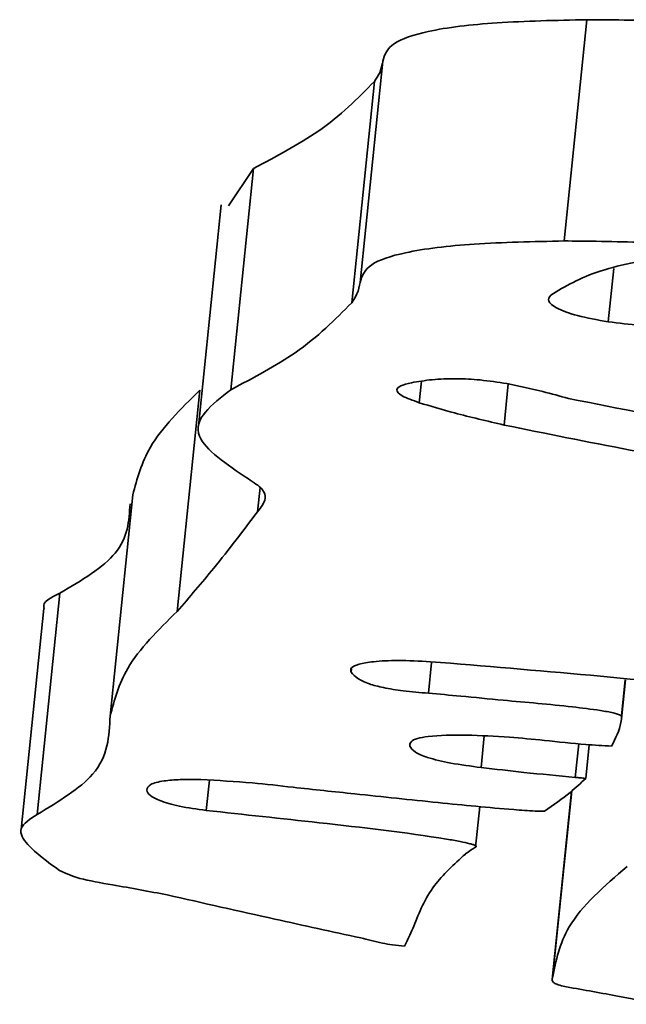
# Model space of a CAD drawing. Header units: millimetres. Extents: x 5 to 517, y 5 to 292.
# Tile 39 of 98: x 194.204 to 194.534, y 50.171 to 50.706. Entities that reach past the tile are written whole.
import ezdxf

# ---------------------------------------------------------------- set-up
doc = ezdxf.new("R2010")
doc.units = ezdxf.units.MM

msp = doc.modelspace()

# ---------------------------------------------------------------- linework, layer by layer
at = {"color": 7, "linetype": 'Continuous', "lineweight": 35}
for p, q in [((194.50026, 50.58594), (194.51261, 50.70627)), ((194.38927, 50.56341), (194.40162, 50.68374)), ((194.38469, 50.55235), (194.39704, 50.67268)), ((194.33128, 50.62532), (194.31764, 50.60509)), ((194.31893, 50.50499), (194.33128, 50.62532)), ((194.31368, 50.6056), (194.30133, 50.48526)), ((194.28975, 50.38444), (194.3021, 50.50477)), ((194.25333, 50.32754), (194.26568, 50.44788)), ((194.21367, 50.27405), (194.22602, 50.39439)), ((194.21728, 50.38613), (194.20493, 50.2658)), ((194.53141, 50.32611), (194.53358, 50.34719)), ((194.53149, 50.32778), (194.53349, 50.3472)), ((194.51195, 50.29364), (194.51383, 50.31199)), ((194.50425, 50.28677), (194.49372, 50.18423)), ((194.45211, 50.25629), (194.45437, 50.2784))]:
    msp.add_line(p, q, dxfattribs=at)
at = {"color": 8, "linetype": 'Continuous', "lineweight": 35}
for p, q in [((194.5242, 50.54199), (194.52718, 50.57103)), ((194.42142, 50.49798), (194.42262, 50.50964)), ((194.46755, 50.48583), (194.46984, 50.50822)), ((194.33353, 50.43872), (194.33487, 50.45179)), ((194.42642, 50.33999), (194.42815, 50.35678)), ((194.38441, 50.35137), (194.38459, 50.35318)), ((194.41633, 50.31125), (194.4165, 50.31294)), ((194.45504, 50.29959), (194.4568, 50.31675)), ((194.50627, 50.29424), (194.50814, 50.31248)), ((194.30562, 50.27626), (194.30732, 50.29275)), ((194.49391, 50.18512), (194.50435, 50.28687))]:
    msp.add_line(p, q, dxfattribs=at)
at = {"color": 7, "linetype": 'Continuous', "lineweight": 35}
for points, knots in [([(194.51261, 50.70627), (194.49581, 50.70592), (194.46337, 50.70523), (194.42646, 50.70089), (194.40459, 50.69349), (194.40264, 50.68711), (194.40162, 50.68374)], [0, 0, 0, 0, 0.287247, 0.554594, 0.765092, 1, 1, 1, 1]), ([(194.55286, 50.70556), (194.5452, 50.70578), (194.53155, 50.70618), (194.51838, 50.70624), (194.51261, 50.70627)], [0, 0, 0, 0, 0.561952, 1, 1, 1, 1]), ([(194.40128, 50.68251), (194.40096, 50.68081), (194.40032, 50.67744), (194.39813, 50.67426), (194.39704, 50.67268)], [0, 0, 0, 0, 0.504806, 1, 1, 1, 1]), ([(194.39704, 50.67268), (194.38796, 50.66343), (194.37159, 50.64677), (194.3437, 50.63193), (194.33128, 50.62532)], [0, 0, 0, 0, 0.554872, 1, 1, 1, 1]), ([(194.50026, 50.58594), (194.48346, 50.58559), (194.45102, 50.5849), (194.41411, 50.58055), (194.39224, 50.57315), (194.39029, 50.56677), (194.38927, 50.56341)], [0, 0, 0, 0, 0.287244, 0.554611, 0.765094, 1, 1, 1, 1]), ([(194.54051, 50.58522), (194.53284, 50.58545), (194.5192, 50.58584), (194.50603, 50.58591), (194.50026, 50.58594)], [0, 0, 0, 0, 0.562082, 1, 1, 1, 1]), ([(194.49291, 50.55655), (194.50067, 50.56119), (194.51552, 50.57007), (194.56653, 50.58028), (194.61798, 50.58144), (194.64869, 50.58212)], [0, 0, 0, 0, 0.305897, 0.585626, 1, 1, 1, 1]), ([(194.38927, 50.56341), (194.38888, 50.56129), (194.3882, 50.55751), (194.38576, 50.55393), (194.38469, 50.55235)], [0, 0, 0, 0, 0.559169, 1, 1, 1, 1]), ([(194.5242, 50.54199), (194.51831, 50.54303), (194.50659, 50.54509), (194.49573, 50.54932), (194.49078, 50.55332), (194.49219, 50.55545), (194.49291, 50.55655)], [0, 0, 0, 0, 0.273243, 0.544272, 0.764855, 1, 1, 1, 1]), ([(194.38469, 50.55235), (194.3756, 50.5431), (194.35923, 50.52643), (194.33135, 50.5116), (194.31893, 50.50499)], [0, 0, 0, 0, 0.554876, 1, 1, 1, 1]), ([(194.58062, 50.54377), (194.57847, 50.54258), (194.5742, 50.54021), (194.55838, 50.53928), (194.54115, 50.53989), (194.52998, 50.54127), (194.5242, 50.54199)], [0, 0, 0, 0, 0.27073, 0.538637, 0.761225, 1, 1, 1, 1]), ([(194.41723, 50.50885), (194.42077, 50.50947), (194.42766, 50.51067), (194.44065, 50.51126), (194.45521, 50.51049), (194.46421, 50.50913), (194.46903, 50.5084)], [0, 0, 0, 0, 0.279029, 0.542876, 0.755027, 1, 1, 1, 1]), ([(194.3021, 50.50477), (194.29178, 50.4946), (194.27332, 50.47643), (194.26801, 50.45661), (194.26568, 50.44788)], [0, 0, 0, 0, 0.559434, 1, 1, 1, 1]), ([(194.31893, 50.50499), (194.30857, 50.49697), (194.28999, 50.48261), (194.3167, 50.46451), (194.3285, 50.45652)], [0, 0, 0, 0, 0.5580707, 1, 1, 1, 1]), ([(194.42142, 50.49798), (194.41795, 50.49922), (194.41147, 50.50152), (194.40842, 50.50484), (194.41084, 50.50731), (194.41503, 50.50832), (194.41723, 50.50885)], [0, 0, 0, 0, 0.30312, 0.564414, 0.770449, 1, 1, 1, 1]), ([(194.46903, 50.5084), (194.47568, 50.50697), (194.4875, 50.50443), (194.49799, 50.50157), (194.50258, 50.50031)], [0, 0, 0, 0, 0.562127, 1, 1, 1, 1]), ([(194.50258, 50.50031), (194.55866, 50.48912), (194.65845, 50.46919), (194.76717, 50.4554), (194.8148, 50.44937)], [0, 0, 0, 0, 0.562002, 1, 1, 1, 1]), ([(194.46755, 50.48583), (194.45835, 50.48798), (194.44192, 50.49183), (194.42769, 50.4961), (194.42142, 50.49798)], [0, 0, 0, 0, 0.559616, 1, 1, 1, 1]), ([(194.79846, 50.43329), (194.73323, 50.44133), (194.61792, 50.45553), (194.51308, 50.47665), (194.46755, 50.48583)], [0, 0, 0, 0, 0.565726, 1, 1, 1, 1]), ([(194.3285, 50.45652), (194.33138, 50.45468), (194.33706, 50.45105), (194.33839, 50.44495), (194.33538, 50.44109), (194.33353, 50.43872)], [0, 0, 0, 0, 0.284629, 0.561478, 1, 1, 1, 1]), ([(194.26418, 50.44291), (194.2636, 50.43374), (194.26247, 50.41601), (194.23789, 50.40143), (194.22602, 50.39439)], [0, 0, 0, 0, 0.517097, 1, 1, 1, 1]), ([(194.33353, 50.43872), (194.32576, 50.42845), (194.31198, 50.41025), (194.2965, 50.39227), (194.28975, 50.38444)], [0, 0, 0, 0, 0.564131, 1, 1, 1, 1]), ([(194.22602, 50.39439), (194.22114, 50.39202), (194.21599, 50.38953), (194.21749, 50.38628), (194.21756, 50.38611)], [0, 0, 0, 0, 0.94813, 1, 1, 1, 1]), ([(194.28975, 50.38444), (194.27943, 50.37427), (194.26097, 50.3561), (194.25566, 50.33628), (194.25333, 50.32754)], [0, 0, 0, 0, 0.559434, 1, 1, 1, 1]), ([(194.38441, 50.35137), (194.3842, 50.3522), (194.38377, 50.35392), (194.38842, 50.35591), (194.3969, 50.35738), (194.41021, 50.35804), (194.4215, 50.35746), (194.4275, 50.35714)], [0, 0, 0, 0, 0.1581455, 0.3242437, 0.5035633, 0.7363982, 1, 1, 1, 1]), ([(194.4275, 50.35714), (194.48556, 50.35237), (194.58708, 50.34403), (194.68647, 50.32968), (194.72902, 50.32354)], [0, 0, 0, 0, 0.571879, 1, 1, 1, 1]), ([(194.42642, 50.33999), (194.42181, 50.34038), (194.41354, 50.34107), (194.40214, 50.34284), (194.39321, 50.34521), (194.38721, 50.34817), (194.38539, 50.35025), (194.38441, 50.35137)], [0, 0, 0, 0, 0.2271726, 0.4079341, 0.5683513, 0.7665406, 1, 1, 1, 1]), ([(194.46702, 50.33617), (194.45934, 50.33693), (194.4458, 50.33828), (194.43227, 50.33947), (194.42642, 50.33999)], [0, 0, 0, 0, 0.567609, 1, 1, 1, 1]), ([(194.53149, 50.32778), (194.53006, 50.32829), (194.52697, 50.32939), (194.51741, 50.33107), (194.49733, 50.33348), (194.47961, 50.33505), (194.46702, 50.33617)], [0, 0, 0, 0, 0.09694, 0.209785, 0.438529, 1, 1, 1, 1]), ([(194.25333, 50.32754), (194.25284, 50.31664), (194.25196, 50.29715), (194.22538, 50.28112), (194.21367, 50.27405)], [0, 0, 0, 0, 0.559542, 1, 1, 1, 1]), ([(194.52602, 50.31125), (194.5282, 50.31547), (194.53098, 50.32088), (194.5314, 50.32654), (194.53149, 50.32778)], [0, 0, 0, 0, 0.7811157, 1, 1, 1, 1]), ([(194.41633, 50.31125), (194.41631, 50.31208), (194.41628, 50.31364), (194.42004, 50.31543), (194.42912, 50.31715), (194.43966, 50.31719), (194.44721, 50.31722)], [0, 0, 0, 0, 0.201505, 0.381802, 0.557342, 1, 1, 1, 1]), ([(194.44721, 50.31722), (194.45491, 50.31694), (194.46876, 50.31643), (194.48311, 50.31497), (194.48947, 50.31433)], [0, 0, 0, 0, 0.556201, 1, 1, 1, 1]), ([(194.48947, 50.31433), (194.49703, 50.31349), (194.50933, 50.31214), (194.52137, 50.3115), (194.52602, 50.31125)], [0, 0, 0, 0, 0.613952, 1, 1, 1, 1]), ([(194.45504, 50.29959), (194.44944, 50.30032), (194.43879, 50.30171), (194.42603, 50.30479), (194.41827, 50.30815), (194.417, 50.31017), (194.41633, 50.31125)], [0, 0, 0, 0, 0.291055, 0.554013, 0.762911, 1, 1, 1, 1]), ([(194.50627, 50.29424), (194.49695, 50.29511), (194.47984, 50.29669), (194.4628, 50.29869), (194.45504, 50.29959)], [0, 0, 0, 0, 0.544706, 1, 1, 1, 1]), ([(194.27323, 50.28732), (194.27356, 50.28841), (194.27418, 50.29049), (194.28165, 50.29234), (194.2915, 50.29314), (194.29884, 50.29309), (194.30268, 50.29306)], [0, 0, 0, 0, 0.284946, 0.547515, 0.763102, 1, 1, 1, 1]), ([(194.30268, 50.29306), (194.312, 50.29254), (194.32861, 50.29161), (194.34544, 50.28969), (194.35284, 50.28885)], [0, 0, 0, 0, 0.560541, 1, 1, 1, 1]), ([(194.48952, 50.2758), (194.49437, 50.27919), (194.50268, 50.28501), (194.50922, 50.2911), (194.51195, 50.29364)], [0, 0, 0, 0, 0.582843, 1, 1, 1, 1]), ([(194.51195, 50.29364), (194.51095, 50.29375), (194.50906, 50.29397), (194.50716, 50.29416), (194.50627, 50.29424)], [0, 0, 0, 0, 0.531485, 1, 1, 1, 1]), ([(194.30562, 50.27626), (194.30057, 50.27694), (194.29079, 50.27827), (194.28028, 50.28141), (194.27442, 50.28452), (194.27364, 50.28637), (194.27323, 50.28732)], [0, 0, 0, 0, 0.28463, 0.550275, 0.766301, 1, 1, 1, 1]), ([(194.35284, 50.28885), (194.36402, 50.28764), (194.39031, 50.2848), (194.43027, 50.28063), (194.46312, 50.27738), (194.4817, 50.276), (194.48733, 50.27574), (194.48888, 50.27578), (194.48952, 50.2758)], [0, 0, 0, 0, 0.244678, 0.575345, 0.874695, 0.961082, 0.983934, 1, 1, 1, 1]), ([(194.45211, 50.25629), (194.45225, 50.25642), (194.45253, 50.25667), (194.45199, 50.25716), (194.45077, 50.25767), (194.44811, 50.25845), (194.44322, 50.25948), (194.41666, 50.26402), (194.36968, 50.26928), (194.32603, 50.27404), (194.30562, 50.27626)], [0, 0, 0, 0, 0.012701, 0.02496, 0.038413, 0.054088, 0.093652, 0.144517, 0.599987, 1, 1, 1, 1]), ([(194.21367, 50.27405), (194.20977, 50.27158), (194.20224, 50.2668), (194.20884, 50.25601), (194.21935, 50.24829), (194.22579, 50.24356)], [0, 0, 0, 0, 0.293071, 0.567176, 1, 1, 1, 1]), ([(194.44679, 50.25274), (194.44773, 50.25341), (194.4494, 50.25462), (194.45129, 50.25578), (194.45211, 50.25629)], [0, 0, 0, 0, 0.563258, 1, 1, 1, 1]), ([(194.41853, 50.21328), (194.42142, 50.22079), (194.42666, 50.23442), (194.44037, 50.24693), (194.44652, 50.25255)], [0, 0, 0, 0, 0.551401, 1, 1, 1, 1]), ([(194.44642, 50.25257), (194.44648, 50.2526), (194.44661, 50.25265), (194.44674, 50.25271), (194.44679, 50.25274)], [0, 0, 0, 0, 0.559957, 1, 1, 1, 1]), ([(194.44652, 50.25255), (194.44652, 50.25255), (194.44651, 50.25255), (194.44649, 50.25255), (194.44646, 50.25256), (194.44644, 50.25256), (194.44642, 50.25257)], [0, 0, 0, 0, 0.104978, 0.209569, 0.431464, 1, 1, 1, 1]), ([(194.22579, 50.24356), (194.22903, 50.24206), (194.23577, 50.23895), (194.25895, 50.23511), (194.27464, 50.23215), (194.28437, 50.23032)], [0, 0, 0, 0, 0.26028, 0.540797, 1, 1, 1, 1]), ([(194.53448, 50.24583), (194.52212, 50.23511), (194.50005, 50.21595), (194.49579, 50.19454), (194.49391, 50.18512)], [0, 0, 0, 0, 0.5599957, 1, 1, 1, 1]), ([(194.28437, 50.23032), (194.30384, 50.22591), (194.33862, 50.21802), (194.37403, 50.21032), (194.38962, 50.20693)], [0, 0, 0, 0, 0.559842, 1, 1, 1, 1]), ([(194.41335, 50.20236), (194.41438, 50.20439), (194.41621, 50.20801), (194.41782, 50.21167), (194.41853, 50.21328)], [0, 0, 0, 0, 0.560144, 1, 1, 1, 1]), ([(194.38962, 50.20693), (194.39342, 50.20596), (194.39881, 50.20459), (194.407, 50.20301), (194.41116, 50.20258), (194.41335, 50.20236)], [0, 0, 0, 0, 0.530988, 0.752373, 1, 1, 1, 1]), ([(194.49391, 50.18512), (194.49364, 50.18435), (194.49327, 50.18327), (194.49607, 50.18164), (194.49843, 50.18098), (194.49971, 50.18062)], [0, 0, 0, 0, 0.540276, 0.752454, 1, 1, 1, 1]), ([(194.49971, 50.18062), (194.5093, 50.17892), (194.52697, 50.17578), (194.54405, 50.17237), (194.55187, 50.17081)], [0, 0, 0, 0, 0.542523, 1, 1, 1, 1])]:
    msp.add_open_spline(points, degree=3, knots=knots, dxfattribs=at)

doc.saveas('drawing.dxf')
